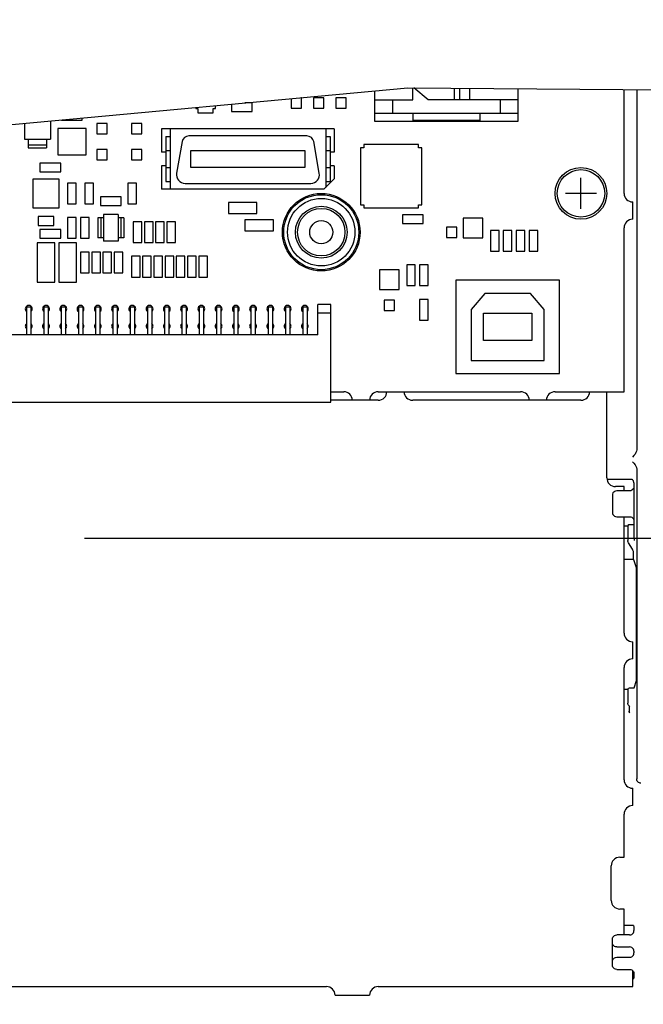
# Model space of a CAD drawing. Extents: x 52 to 403, y 35 to 214.
# Tile 15 of 18: x 265 to 272, y 160 to 172. Entities that reach past the tile are written whole.
import ezdxf

# ---------------------------------------------------------------- set-up
doc = ezdxf.new("R2010")
doc.units = 0
doc.header["$LTSCALE"] = 23.1
doc.linetypes.add('PHANTOM', pattern=[0.8, 0.45, -0.05, 0.1, -0.05, 0.1, -0.05])
doc.layers.get('0').update_dxf_attribs({"linetype": 'CONTINUOUS'})
for name, color, linetype in [('ALL_AXIS', 7, 'CONTINUOUS'), ('ALL_CURVE', 7, 'CONTINUOUS'), ('ALL_DIM', 7, 'CONTINUOUS'), ('ALL_FEATURES', 7, 'CONTINUOUS'), ('DEFAULT_3', 7, 'PHANTOM'), ('OBSTRUCTIVE_DTM', 7, 'CONTINUOUS')]:
    doc.layers.add(name, color=color, linetype=linetype)
doc.dimstyles.get("Standard").update_dxf_attribs({"dimtxt": 2.5, "dimasz": 2.5, "dimexe": 1.25, "dimexo": 0.625, "dimtad": 1, "dimcen": 2.5, "dimazin": 3, "dimtfac": 1, "dimtmove": 0, "dimatfit": 3})

# ---------------------------------------------------------------- blocks, each defined once
blk = doc.blocks.new('_OPEN')
at = {"color": 0, "linetype": 'BYBLOCK'}
for p, q in [((0, 0), (-1, 0.25)), ((-1, -0.25), (0, 0)), ((-1, 0), (0, 0))]:
    blk.add_line(p, q, dxfattribs=at)
blk = doc.blocks.new('*D17')
at = {"layer": 'ALL_DIM', "color": 2, "linetype": 'CONTINUOUS'}
for p, q in [((265.526, 165.884), (297.88, 165.884)), ((296.88, 165.884), (296.88, 144.566)), ((296.88, 123.247), (296.88, 144.566)), ((273.201, 123.247), (297.88, 123.247))]:
    blk.add_line(p, q, dxfattribs=at)
at = {"layer": 'ALL_DIM', "color": 2, "linetype": 'CONTINUOUS', "xscale": 2, "yscale": 2, "zscale": 2}
for p, rotation in [((296.88, 165.884), 90), ((296.88, 123.247), 270)]:
    blk.add_blockref('_OPEN', p, dxfattribs=dict(at, rotation=rotation))

msp = doc.modelspace()

# ---------------------------------------------------------------- linework, layer by layer
at = {"color": 7, "linetype": 'CONTINUOUS'}
for p, q in [((264.315, 170.65), (269.275, 171.108)), ((269.275, 171.108), (274.295, 171.071)), ((267.921, 170.983), (267.921, 170.874)), ((268.041, 170.994), (268.037, 170.994)), ((268.041, 170.874), (268.041, 170.994)), ((268.301, 170.994), (268.181, 170.994)), ((268.181, 170.994), (268.181, 170.874)), ((268.301, 170.874), (268.301, 170.994)), ((268.561, 170.994), (268.441, 170.994)), ((268.441, 170.994), (268.441, 170.874)), ((268.561, 170.874), (268.561, 170.994)), ((266.817, 170.881), (266.817, 170.869)), ((266.817, 170.869), (266.842, 170.869)), ((266.842, 170.869), (266.842, 170.818)), ((267.02, 170.869), (267.045, 170.869)), ((267.02, 170.818), (267.02, 170.869)), ((267.045, 170.869), (267.045, 170.902)), ((267.231, 170.919), (267.231, 170.834)), ((267.471, 170.934), (267.387, 170.934)), ((267.471, 170.834), (267.471, 170.934)), ((267.921, 170.874), (268.041, 170.874)), ((268.181, 170.874), (268.301, 170.874)), ((268.441, 170.874), (268.561, 170.874)), ((265.131, 170.725), (265.131, 170.514)), ((265.261, 170.737), (265.261, 170.734)), ((265.261, 170.734), (265.501, 170.734)), ((265.501, 170.734), (265.501, 170.759)), ((266.842, 170.818), (267.02, 170.818)), ((267.231, 170.834), (267.471, 170.834)), ((264.831, 170.697), (264.831, 170.514)), ((265.546, 170.636), (265.216, 170.636)), ((265.216, 170.636), (265.216, 170.331)), ((265.546, 170.331), (265.546, 170.636)), ((265.791, 170.694), (265.671, 170.694)), ((265.671, 170.694), (265.671, 170.574)), ((265.791, 170.574), (265.791, 170.694)), ((266.191, 170.694), (266.071, 170.694)), ((266.071, 170.694), (266.071, 170.574)), ((266.191, 170.574), (266.191, 170.694)), ((264.831, 170.514), (265.131, 170.514)), ((264.873, 170.514), (264.873, 170.414)), ((265.088, 170.514), (265.088, 170.414)), ((265.671, 170.574), (265.791, 170.574)), ((266.071, 170.574), (266.191, 170.574)), ((264.873, 170.447), (265.088, 170.447)), ((264.873, 170.414), (265.088, 170.414)), ((265.791, 170.394), (265.671, 170.394)), ((265.671, 170.394), (265.671, 170.274)), ((265.791, 170.274), (265.791, 170.394)), ((266.191, 170.394), (266.071, 170.394)), ((266.071, 170.394), (266.071, 170.274)), ((266.191, 170.274), (266.191, 170.394)), ((268.763, 170.414), (268.725, 170.414)), ((268.725, 170.414), (268.725, 169.753)), ((269.398, 170.452), (268.763, 170.452)), ((268.763, 170.452), (268.763, 170.414)), ((269.398, 170.414), (269.398, 170.452)), ((269.437, 170.414), (269.398, 170.414)), ((269.437, 169.753), (269.437, 170.414)), ((265.216, 170.331), (265.546, 170.331)), ((265.671, 170.274), (265.791, 170.274)), ((266.071, 170.274), (266.191, 170.274)), ((265.251, 170.234), (265.011, 170.234)), ((265.011, 170.234), (265.011, 170.134)), ((265.251, 170.134), (265.251, 170.234)), ((265.233, 170.049), (264.929, 170.049)), ((264.929, 170.049), (264.929, 169.718)), ((265.011, 170.134), (265.251, 170.134)), ((265.233, 169.718), (265.233, 170.049)), ((265.431, 170.004), (265.331, 170.004)), ((265.331, 170.004), (265.331, 169.764)), ((265.431, 169.764), (265.431, 170.004)), ((265.631, 170.004), (265.531, 170.004)), ((265.531, 170.004), (265.531, 169.764)), ((265.631, 169.764), (265.631, 170.004)), ((266.131, 170.004), (266.031, 170.004)), ((266.031, 170.004), (266.031, 169.764)), ((266.131, 169.764), (266.131, 170.004)), ((265.951, 169.844), (265.711, 169.844)), ((265.711, 169.844), (265.711, 169.744)), ((265.951, 169.744), (265.951, 169.844)), ((264.929, 169.718), (265.233, 169.718)), ((265.331, 169.764), (265.431, 169.764)), ((265.531, 169.764), (265.631, 169.764)), ((265.711, 169.744), (265.951, 169.744)), ((266.031, 169.764), (266.131, 169.764)), ((267.526, 169.779), (267.196, 169.779)), ((267.196, 169.779), (267.196, 169.649)), ((267.526, 169.649), (267.526, 169.779)), ((268.725, 169.753), (268.763, 169.753)), ((268.763, 169.753), (268.763, 169.715)), ((268.763, 169.715), (269.398, 169.715)), ((269.398, 169.753), (269.437, 169.753)), ((269.398, 169.715), (269.398, 169.753)), ((265.171, 169.614), (264.991, 169.614)), ((264.991, 169.614), (264.991, 169.513)), ((265.171, 169.513), (265.171, 169.614)), ((265.431, 169.604), (265.331, 169.604)), ((265.331, 169.604), (265.331, 169.364)), ((265.431, 169.364), (265.431, 169.604)), ((265.581, 169.604), (265.481, 169.604)), ((265.481, 169.604), (265.481, 169.364)), ((265.581, 169.364), (265.581, 169.604)), ((265.746, 169.599), (265.681, 169.599)), ((265.681, 169.599), (265.681, 169.369)), ((265.715, 169.599), (265.715, 169.369)), ((265.916, 169.639), (265.746, 169.639)), ((265.746, 169.639), (265.746, 169.329)), ((265.916, 169.639), (265.916, 169.329)), ((265.981, 169.599), (265.916, 169.599)), ((265.947, 169.599), (265.947, 169.369)), ((265.981, 169.599), (265.981, 169.369)), ((267.196, 169.649), (267.526, 169.649)), ((269.451, 169.634), (269.211, 169.634)), ((269.211, 169.634), (269.211, 169.534)), ((269.451, 169.534), (269.451, 169.634)), ((270.145, 169.598), (269.917, 169.598)), ((269.917, 169.598), (269.917, 169.369)), ((270.145, 169.369), (270.145, 169.598)), ((264.991, 169.513), (265.171, 169.513)), ((266.191, 169.554), (266.091, 169.554)), ((266.091, 169.554), (266.091, 169.314)), ((266.191, 169.314), (266.191, 169.554)), ((266.321, 169.554), (266.221, 169.554)), ((266.221, 169.554), (266.221, 169.314)), ((266.321, 169.314), (266.321, 169.554)), ((266.451, 169.554), (266.351, 169.554)), ((266.351, 169.554), (266.351, 169.314)), ((266.451, 169.314), (266.451, 169.554)), ((266.581, 169.554), (266.481, 169.554)), ((266.481, 169.554), (266.481, 169.314)), ((266.581, 169.314), (266.581, 169.554)), ((267.716, 169.579), (267.386, 169.579)), ((267.386, 169.579), (267.386, 169.449)), ((267.716, 169.449), (267.716, 169.579)), ((269.211, 169.534), (269.451, 169.534)), ((269.841, 169.494), (269.721, 169.494)), ((269.721, 169.494), (269.721, 169.374)), ((269.841, 169.374), (269.841, 169.494)), ((265.251, 169.464), (265.011, 169.464)), ((265.011, 169.464), (265.011, 169.364)), ((265.011, 169.364), (265.251, 169.364)), ((265.251, 169.364), (265.251, 169.464)), ((265.331, 169.364), (265.431, 169.364)), ((265.481, 169.364), (265.581, 169.364)), ((265.746, 169.369), (265.681, 169.369)), ((265.981, 169.369), (265.916, 169.369)), ((267.386, 169.449), (267.716, 169.449)), ((269.721, 169.374), (269.841, 169.374)), ((269.917, 169.369), (270.145, 169.369)), ((270.331, 169.454), (270.231, 169.454)), ((270.231, 169.454), (270.231, 169.214)), ((270.331, 169.214), (270.331, 169.454)), ((270.481, 169.454), (270.381, 169.454)), ((270.381, 169.454), (270.381, 169.214)), ((270.481, 169.214), (270.481, 169.454)), ((270.631, 169.454), (270.531, 169.454)), ((270.531, 169.454), (270.531, 169.214)), ((270.631, 169.214), (270.631, 169.454)), ((270.781, 169.454), (270.681, 169.454)), ((270.681, 169.454), (270.681, 169.214)), ((270.781, 169.214), (270.781, 169.454)), ((265.183, 169.312), (264.979, 169.312)), ((264.979, 169.312), (264.979, 168.855)), ((265.183, 168.855), (265.183, 169.312)), ((265.433, 169.312), (265.229, 169.312)), ((265.229, 169.312), (265.229, 168.855)), ((265.433, 168.855), (265.433, 169.312)), ((265.916, 169.329), (265.746, 169.329)), ((266.091, 169.314), (266.191, 169.314)), ((266.221, 169.314), (266.321, 169.314)), ((266.351, 169.314), (266.451, 169.314)), ((266.481, 169.314), (266.581, 169.314)), ((265.581, 169.204), (265.481, 169.204)), ((265.481, 169.204), (265.481, 168.964)), ((265.581, 168.964), (265.581, 169.204)), ((265.711, 169.204), (265.611, 169.204)), ((265.611, 169.204), (265.611, 168.964)), ((265.711, 168.964), (265.711, 169.204)), ((265.841, 169.204), (265.741, 169.204)), ((265.741, 169.204), (265.741, 168.964)), ((265.841, 168.964), (265.841, 169.204)), ((265.971, 169.204), (265.871, 169.204)), ((265.871, 169.204), (265.871, 168.964)), ((265.971, 168.964), (265.971, 169.204)), ((266.171, 169.154), (266.071, 169.154)), ((266.071, 169.154), (266.071, 168.914)), ((266.171, 168.914), (266.171, 169.154)), ((266.301, 169.154), (266.201, 169.154)), ((266.201, 169.154), (266.201, 168.914)), ((266.301, 168.914), (266.301, 169.154)), ((266.431, 169.154), (266.331, 169.154)), ((266.331, 169.154), (266.331, 168.914)), ((266.431, 168.914), (266.431, 169.154)), ((266.561, 169.154), (266.461, 169.154)), ((266.461, 169.154), (266.461, 168.914)), ((266.561, 168.914), (266.561, 169.154)), ((266.691, 169.154), (266.591, 169.154)), ((266.591, 169.154), (266.591, 168.914)), ((266.691, 168.914), (266.691, 169.154)), ((266.821, 169.154), (266.721, 169.154)), ((266.721, 169.154), (266.721, 168.914)), ((266.821, 168.914), (266.821, 169.154)), ((266.951, 169.154), (266.851, 169.154)), ((266.851, 169.154), (266.851, 168.914)), ((266.951, 168.914), (266.951, 169.154)), ((270.231, 169.214), (270.331, 169.214)), ((270.381, 169.214), (270.481, 169.214)), ((270.531, 169.214), (270.631, 169.214)), ((270.681, 169.214), (270.781, 169.214)), ((269.361, 169.054), (269.261, 169.054)), ((269.261, 169.054), (269.261, 168.814)), ((269.361, 168.814), (269.361, 169.054)), ((269.511, 169.054), (269.411, 169.054)), ((269.411, 169.054), (269.411, 168.814)), ((269.511, 168.814), (269.511, 169.054)), ((265.481, 168.964), (265.581, 168.964)), ((265.611, 168.964), (265.711, 168.964)), ((265.741, 168.964), (265.841, 168.964)), ((265.871, 168.964), (265.971, 168.964)), ((266.071, 168.914), (266.171, 168.914)), ((266.201, 168.914), (266.301, 168.914)), ((266.331, 168.914), (266.431, 168.914)), ((266.461, 168.914), (266.561, 168.914)), ((266.591, 168.914), (266.691, 168.914)), ((266.721, 168.914), (266.821, 168.914)), ((266.851, 168.914), (266.951, 168.914)), ((269.175, 168.998), (268.947, 168.998)), ((268.947, 168.998), (268.947, 168.769)), ((269.175, 168.769), (269.175, 168.998)), ((264.979, 168.855), (265.183, 168.855)), ((265.229, 168.855), (265.433, 168.855)), ((269.261, 168.814), (269.361, 168.814)), ((269.411, 168.814), (269.511, 168.814)), ((268.947, 168.769), (269.175, 168.769)), ((269.121, 168.644), (269.001, 168.644)), ((269.001, 168.644), (269.001, 168.524)), ((269.121, 168.524), (269.121, 168.644)), ((269.511, 168.654), (269.411, 168.654)), ((269.411, 168.654), (269.411, 168.414)), ((269.511, 168.414), (269.511, 168.654)), ((269.001, 168.524), (269.121, 168.524)), ((269.411, 168.414), (269.511, 168.414))]:
    msp.add_line(p, q, dxfattribs=at)
at = {"layer": 'ALL_AXIS', "color": 7, "linetype": 'CONTINUOUS'}
for p, q in [((271.781, 169.884), (271.781, 171.09)), ((266.469, 170.543), (266.519, 170.543)), ((266.469, 170.543), (266.469, 170.023)), ((268.105, 170.55), (266.737, 170.55)), ((268.323, 170.543), (268.373, 170.543)), ((268.373, 170.543), (268.373, 170.023)), ((266.469, 170.383), (266.519, 170.383)), ((266.658, 170.484), (266.594, 170.118)), ((266.759, 170.383), (268.082, 170.383)), ((266.759, 170.183), (266.759, 170.383)), ((268.082, 170.383), (268.082, 170.183)), ((268.248, 170.118), (268.184, 170.484)), ((268.323, 170.383), (268.373, 170.383)), ((266.469, 170.363), (266.419, 170.363)), ((268.422, 170.363), (268.373, 170.363)), ((266.469, 170.203), (266.419, 170.203)), ((266.469, 170.183), (266.519, 170.183)), ((268.082, 170.183), (266.759, 170.183)), ((268.323, 170.183), (268.373, 170.183)), ((268.422, 170.203), (268.373, 170.203)), ((266.469, 170.023), (266.519, 170.023)), ((266.692, 170), (268.15, 170)), ((268.323, 170.023), (268.373, 170.023)), ((271.881, 169.584), (271.881, 169.784)), ((271.781, 167.584), (271.781, 169.484)), ((268.381, 167.584), (268.531, 167.584)), ((268.931, 167.584), (270.581, 167.584)), ((270.981, 167.584), (271.781, 167.584)), ((271.581, 166.584), (271.581, 167.584)), ((268.931, 167.484), (268.381, 167.484)), ((271.281, 167.484), (269.331, 167.484)), ((271.781, 166.484), (271.681, 166.484)), ((271.781, 166.434), (271.781, 166.484)), ((271.781, 164.784), (271.781, 166.134)), ((271.881, 164.484), (271.881, 164.684)), ((271.781, 163.084), (271.781, 164.384)), ((271.881, 162.784), (271.881, 162.984)), ((271.781, 162.184), (271.781, 162.684)), ((271.731, 162.184), (271.781, 162.184)), ((271.631, 161.684), (271.631, 162.084)), ((271.781, 161.584), (271.731, 161.584)), ((271.781, 161.284), (271.781, 161.584)), ((271.881, 160.684), (271.881, 160.868)), ((261.381, 160.684), (268.331, 160.684)), ((268.931, 160.684), (271.881, 160.684)), ((268.431, 160.584), (268.831, 160.584))]:
    msp.add_line(p, q, dxfattribs=at)
for centre, radius in [((271.281, 169.884), 0.3), ((271.281, 169.884), 0.275), ((268.271, 169.434), 0.45)]:
    msp.add_circle(centre, radius, dxfattribs=at)
for centre, radius, start, end in [((266.737, 170.47), 0.08, 90, 170), ((268.105, 170.47), 0.08, 10, 90), ((266.692, 170.1), 0.1, 170, 270), ((268.15, 170.1), 0.1, 270, 10), ((271.881, 169.884), 0.1, 180, 270), ((271.881, 169.484), 0.1, 90, 180), ((264.881, 168.544), 0.04, 309.0003, 230.9997), ((265.081, 168.544), 0.04, 309.0003, 230.9997), ((265.281, 168.544), 0.04, 309.0003, 230.9997), ((265.481, 168.544), 0.04, 309.0003, 230.9997), ((265.681, 168.544), 0.04, 309.0003, 230.9997), ((265.881, 168.544), 0.04, 309.0003, 230.9997), ((266.081, 168.544), 0.04, 309.0003, 230.9997), ((266.281, 168.544), 0.04, 309.0003, 230.9997), ((266.481, 168.544), 0.04, 309.0003, 230.9997), ((266.681, 168.544), 0.04, 309.0003, 230.9997), ((266.881, 168.544), 0.04, 309.0003, 230.9997), ((267.081, 168.544), 0.04, 309.0003, 230.9997), ((267.281, 168.544), 0.04, 309.0003, 230.9997), ((267.481, 168.544), 0.04, 309.0003, 230.9997), ((267.681, 168.544), 0.04, 309.0003, 230.9997), ((267.881, 168.544), 0.04, 309.0003, 230.9997), ((268.081, 168.544), 0.04, 309.0003, 230.9997), ((264.881, 168.344), 0.04, 129.0003, 230.9997), ((264.881, 168.344), 0.04, 309.0003, 50.9997), ((265.081, 168.344), 0.04, 129.0003, 230.9997), ((265.081, 168.344), 0.04, 309.0003, 50.9997), ((265.281, 168.344), 0.04, 129.0003, 230.9997), ((265.281, 168.344), 0.04, 309.0003, 50.9997), ((265.481, 168.344), 0.04, 129.0003, 230.9997), ((265.481, 168.344), 0.04, 309.0003, 50.9997), ((265.681, 168.344), 0.04, 129.0003, 230.9997), ((265.681, 168.344), 0.04, 309.0003, 50.9997), ((265.881, 168.344), 0.04, 129.0003, 230.9997), ((265.881, 168.344), 0.04, 309.0003, 50.9997), ((266.081, 168.344), 0.04, 129.0003, 230.9997), ((266.081, 168.344), 0.04, 309.0003, 50.9997), ((266.281, 168.344), 0.04, 129.0003, 230.9997), ((266.281, 168.344), 0.04, 309.0003, 50.9997), ((266.481, 168.344), 0.04, 129.0003, 230.9997), ((266.481, 168.344), 0.04, 309.0003, 50.9997), ((266.681, 168.344), 0.04, 129.0003, 230.9997), ((266.681, 168.344), 0.04, 309.0003, 50.9997), ((266.881, 168.344), 0.04, 129.0003, 230.9997), ((266.881, 168.344), 0.04, 309.0003, 50.9997), ((267.081, 168.344), 0.04, 129.0003, 230.9997), ((267.081, 168.344), 0.04, 309.0003, 50.9997), ((267.281, 168.344), 0.04, 129.0003, 230.9997), ((267.281, 168.344), 0.04, 309.0003, 50.9997), ((267.481, 168.344), 0.04, 129.0003, 230.9997), ((267.481, 168.344), 0.04, 309.0003, 50.9997), ((267.681, 168.344), 0.04, 129.0003, 230.9997), ((267.681, 168.344), 0.04, 309.0003, 50.9997), ((267.881, 168.344), 0.04, 129.0003, 230.9997), ((267.881, 168.344), 0.04, 309.0003, 50.9997), ((268.081, 168.344), 0.04, 129.0003, 230.9997), ((268.081, 168.344), 0.04, 309.0003, 50.9997), ((268.531, 167.484), 0.1, 0, 90), ((268.931, 167.484), 0.1, 90, 180), ((268.931, 167.584), 0.1, 270, 360), ((269.331, 167.584), 0.1, 180, 270), ((270.581, 167.484), 0.1, 0, 90), ((270.981, 167.484), 0.1, 90, 180), ((271.281, 167.584), 0.1, 270, 360), ((271.681, 166.584), 0.1, 180, 270), ((271.881, 164.784), 0.1, 180, 270), ((271.881, 164.384), 0.1, 90, 180), ((271.881, 163.084), 0.1, 180, 270), ((271.881, 162.684), 0.1, 90, 180), ((271.731, 162.084), 0.1, 90, 180), ((271.731, 161.684), 0.1, 180, 270), ((268.331, 160.584), 0.1, 0, 90), ((268.931, 160.584), 0.1, 90, 180)]:
    msp.add_arc(centre, radius, start, end, dxfattribs=at)
at = {"layer": 'ALL_CURVE', "color": 40, "linetype": 'CONTINUOUS'}
for p, q in [((271.281, 169.704), (271.281, 170.064)), ((271.461, 169.884), (271.101, 169.884))]:
    msp.add_line(p, q, dxfattribs=at)
at = {"layer": 'ALL_FEATURES', "color": 7, "linetype": 'CONTINUOUS'}
for p, q in [((268.889, 171.072), (268.889, 170.722)), ((269.331, 170.97), (269.331, 171.107)), ((269.51, 170.97), (269.345, 171.107)), ((269.811, 171.104), (269.811, 170.97)), ((269.872, 171.104), (269.872, 170.97)), ((269.991, 171.103), (269.991, 170.97)), ((270.553, 170.722), (270.553, 171.099)), ((271.927, 171.089), (271.927, 166.911)), ((268.889, 170.97), (269.331, 170.97)), ((269.096, 170.97), (269.096, 170.814)), ((270.553, 170.97), (269.51, 170.97)), ((270.346, 170.97), (270.346, 170.814)), ((268.889, 170.814), (270.553, 170.814)), ((269.333, 170.814), (269.333, 170.729)), ((270.108, 170.729), (269.333, 170.729)), ((270.108, 170.814), (270.108, 170.729)), ((268.422, 170.633), (266.419, 170.633)), ((266.419, 170.633), (266.419, 170.363)), ((266.519, 170.633), (266.519, 169.933)), ((268.323, 170.633), (268.323, 169.954)), ((268.422, 170.633), (268.422, 170.363)), ((268.889, 170.722), (270.553, 170.722)), ((266.419, 170.203), (266.419, 169.933)), ((268.422, 170.203), (268.422, 170.053)), ((268.422, 170.053), (268.302, 169.933)), ((268.302, 169.933), (266.419, 169.933)), ((271.031, 168.876), (269.831, 168.876)), ((269.831, 168.876), (269.831, 167.794)), ((271.031, 167.794), (271.031, 168.876)), ((270.166, 168.724), (270.008, 168.536)), ((270.696, 168.724), (270.166, 168.724)), ((270.853, 168.536), (270.696, 168.724)), ((264.856, 168.569), (264.906, 168.569)), ((264.856, 168.569), (264.856, 168.244)), ((264.906, 168.569), (264.906, 168.244)), ((265.056, 168.569), (265.106, 168.569)), ((265.056, 168.569), (265.056, 168.244)), ((265.106, 168.569), (265.106, 168.244)), ((265.256, 168.569), (265.306, 168.569)), ((265.256, 168.569), (265.256, 168.244)), ((265.306, 168.569), (265.306, 168.244)), ((265.456, 168.569), (265.506, 168.569)), ((265.456, 168.569), (265.456, 168.244)), ((265.506, 168.569), (265.506, 168.244)), ((265.656, 168.569), (265.706, 168.569)), ((265.656, 168.569), (265.656, 168.244)), ((265.706, 168.569), (265.706, 168.244)), ((265.856, 168.569), (265.906, 168.569)), ((265.856, 168.569), (265.856, 168.244)), ((265.906, 168.569), (265.906, 168.244)), ((266.056, 168.569), (266.106, 168.569)), ((266.056, 168.569), (266.056, 168.244)), ((266.106, 168.569), (266.106, 168.244)), ((266.256, 168.569), (266.306, 168.569)), ((266.256, 168.569), (266.256, 168.244)), ((266.306, 168.569), (266.306, 168.244)), ((266.456, 168.569), (266.506, 168.569)), ((266.456, 168.569), (266.456, 168.244)), ((266.506, 168.569), (266.506, 168.244)), ((266.656, 168.569), (266.706, 168.569)), ((266.656, 168.569), (266.656, 168.244)), ((266.706, 168.569), (266.706, 168.244)), ((266.856, 168.569), (266.906, 168.569)), ((266.856, 168.569), (266.856, 168.244)), ((266.906, 168.569), (266.906, 168.244)), ((267.056, 168.569), (267.106, 168.569)), ((267.056, 168.569), (267.056, 168.244)), ((267.106, 168.569), (267.106, 168.244)), ((267.256, 168.569), (267.306, 168.569)), ((267.256, 168.569), (267.256, 168.244)), ((267.306, 168.569), (267.306, 168.244)), ((267.456, 168.569), (267.506, 168.569)), ((267.456, 168.569), (267.456, 168.244)), ((267.506, 168.569), (267.506, 168.244)), ((267.656, 168.569), (267.706, 168.569)), ((267.656, 168.569), (267.656, 168.244)), ((267.706, 168.569), (267.706, 168.244)), ((267.856, 168.569), (267.906, 168.569)), ((267.856, 168.569), (267.856, 168.244)), ((267.906, 168.569), (267.906, 168.244)), ((268.056, 168.569), (268.106, 168.569)), ((268.056, 168.569), (268.056, 168.244)), ((268.106, 168.569), (268.106, 168.244)), ((268.381, 168.594), (268.231, 168.594)), ((268.231, 168.244), (268.231, 168.594)), ((268.381, 167.464), (268.381, 168.594)), ((268.381, 168.494), (268.231, 168.494)), ((270.008, 168.536), (270.008, 167.946)), ((270.151, 168.494), (270.711, 168.494)), ((270.151, 168.176), (270.151, 168.494)), ((270.711, 168.494), (270.711, 168.176)), ((270.853, 167.946), (270.853, 168.536)), ((268.231, 168.244), (262.931, 168.244)), ((270.711, 168.176), (270.151, 168.176)), ((270.008, 167.946), (270.853, 167.946)), ((269.831, 167.794), (271.031, 167.794)), ((262.781, 167.464), (268.381, 167.464)), ((271.927, 166.686), (271.927, 163.096)), ((271.832, 166.565), (271.583, 166.565)), ((271.882, 166.562), (271.895, 166.523)), ((271.895, 166.523), (271.895, 166.044)), ((271.845, 166.434), (271.695, 166.434)), ((271.645, 166.384), (271.645, 166.184)), ((271.695, 166.134), (271.845, 166.134)), ((271.88, 166.044), (271.895, 166.044)), ((271.895, 166.044), (271.895, 165.969)), ((271.824, 166.023), (271.781, 166.023)), ((271.83, 166.041), (271.824, 166.023)), ((271.824, 166.023), (271.824, 165.858)), ((271.895, 165.969), (271.895, 165.915)), ((271.88, 165.756), (271.832, 165.831)), ((271.895, 165.915), (271.896, 165.858)), ((271.888, 165.639), (271.888, 165.729)), ((271.888, 165.639), (271.781, 165.639)), ((271.888, 165.639), (271.923, 165.534)), ((271.923, 164.234), (271.923, 165.534)), ((271.896, 164.151), (271.923, 164.234)), ((271.824, 164.128), (271.781, 164.128)), ((271.824, 164.128), (271.83, 164.146)), ((271.824, 164.128), (271.824, 163.972)), ((271.846, 163.859), (271.83, 163.874)), ((271.84, 163.924), (271.847, 163.932)), ((271.927, 163.096), (271.927, 163.093)), ((271.839, 161.394), (271.781, 161.394)), ((271.889, 161.391), (271.895, 161.373)), ((271.895, 161.373), (271.895, 161.334)), ((271.845, 161.284), (271.695, 161.284)), ((271.645, 160.934), (271.645, 161.234)), ((271.695, 161.144), (271.845, 161.144)), ((271.695, 161.024), (271.845, 161.024)), ((271.895, 161.094), (271.895, 161.074)), ((271.695, 160.884), (271.845, 160.884)), ((271.895, 160.794), (271.889, 160.776)), ((271.895, 160.834), (271.895, 160.794))]:
    msp.add_line(p, q, dxfattribs=at)
for points in [[(271.927, 166.911), (271.925, 166.894), (271.918, 166.877), (271.908, 166.86), (271.894, 166.843), (271.877, 166.825)], [(271.877, 166.772), (271.894, 166.755), (271.908, 166.737), (271.918, 166.72), (271.925, 166.703), (271.927, 166.686)], [(271.882, 166.562), (271.88, 166.563), (271.875, 166.564), (271.867, 166.564), (271.857, 166.565), (271.845, 166.565), (271.832, 166.565)], [(271.695, 166.434), (271.682, 166.432), (271.67, 166.427), (271.66, 166.419), (271.652, 166.409), (271.647, 166.396), (271.645, 166.384)], [(271.895, 166.484), (271.893, 166.471), (271.888, 166.459), (271.88, 166.448), (271.87, 166.44), (271.858, 166.435), (271.845, 166.434)], [(271.645, 166.184), (271.647, 166.171), (271.652, 166.159), (271.66, 166.148), (271.67, 166.14), (271.682, 166.135), (271.695, 166.134)], [(271.83, 166.041), (271.832, 166.042), (271.837, 166.043), (271.845, 166.043), (271.855, 166.044), (271.867, 166.044), (271.88, 166.044)], [(271.845, 166.134), (271.858, 166.132), (271.87, 166.127), (271.88, 166.119), (271.888, 166.109), (271.893, 166.096), (271.895, 166.084)], [(271.832, 165.831), (271.828, 165.84), (271.825, 165.849), (271.824, 165.858)], [(271.888, 165.729), (271.887, 165.738), (271.884, 165.747), (271.88, 165.756)], [(271.83, 164.146), (271.832, 164.147), (271.836, 164.147), (271.843, 164.148), (271.852, 164.148), (271.863, 164.148)], [(271.863, 164.148), (271.876, 164.149), (271.886, 164.149), (271.893, 164.15), (271.896, 164.151)], [(271.847, 163.932), (271.846, 163.932), (271.843, 163.934), (271.839, 163.938), (271.834, 163.944), (271.829, 163.951), (271.825, 163.961), (271.824, 163.972)], [(271.84, 163.924), (271.84, 163.922), (271.84, 163.917), (271.84, 163.909), (271.84, 163.899), (271.84, 163.874)], [(271.84, 163.874), (271.84, 163.869), (271.842, 163.863), (271.846, 163.859)], [(271.976, 163.043), (271.967, 163.044), (271.958, 163.047), (271.949, 163.052), (271.941, 163.059), (271.934, 163.068), (271.929, 163.08), (271.927, 163.093)], [(271.889, 161.391), (271.887, 161.392), (271.882, 161.393), (271.874, 161.393), (271.864, 161.394), (271.852, 161.394), (271.839, 161.394)], [(271.645, 161.234), (271.647, 161.246), (271.652, 161.259), (271.66, 161.269), (271.67, 161.277), (271.682, 161.282), (271.695, 161.284)], [(271.845, 161.284), (271.858, 161.285), (271.87, 161.29), (271.88, 161.298), (271.888, 161.308), (271.893, 161.321), (271.895, 161.334)], [(271.695, 161.144), (271.682, 161.145), (271.67, 161.15), (271.66, 161.158), (271.652, 161.169), (271.647, 161.181), (271.645, 161.194)], [(271.895, 161.094), (271.893, 161.106), (271.888, 161.119), (271.88, 161.129), (271.87, 161.137), (271.858, 161.142), (271.845, 161.144)], [(271.645, 160.974), (271.647, 160.986), (271.652, 160.999), (271.66, 161.009), (271.67, 161.017), (271.682, 161.022), (271.695, 161.024)], [(271.845, 161.024), (271.858, 161.025), (271.87, 161.03), (271.88, 161.038), (271.888, 161.049), (271.893, 161.061), (271.895, 161.074)], [(271.695, 160.884), (271.682, 160.885), (271.67, 160.89), (271.66, 160.898), (271.652, 160.908), (271.647, 160.921), (271.645, 160.934)], [(271.845, 160.884), (271.858, 160.882), (271.87, 160.877), (271.88, 160.869), (271.888, 160.859), (271.893, 160.846), (271.895, 160.834)], [(271.881, 160.774), (271.882, 160.774), (271.887, 160.775), (271.889, 160.776)]]:
    msp.add_lwpolyline(points, dxfattribs=at)
for radius in [0.435, 0.391, 0.3]:
    msp.add_circle((268.271, 169.434), radius, dxfattribs=at)
at = {"layer": 'DEFAULT_3', "color": 8, "linetype": 'PHANTOM'}
msp.add_circle((267.092, 164.099), 10, dxfattribs=at)
at = {"layer": 'OBSTRUCTIVE_DTM', "color": 7, "linetype": 'CONTINUOUS'}
for radius in [0.275, 0.134]:
    msp.add_circle((268.271, 169.434), radius, dxfattribs=at)

# ---------------------------------------------------------------- dimensions: what is measured, and where the dimension line sits
at = {"layer": 'ALL_DIM', "color": 2, "linetype": 'CONTINUOUS'}
dim = msp.add_linear_dim(base=(296.88, 123.247), p1=(265.526, 165.884), p2=(273.201, 123.247), angle=270, dimstyle='Standard', dxfattribs=at)
dim.commit()
dim.dimension.update_dxf_attribs({"geometry": '*D17', "text_midpoint": (296.08, 140.438), "dimtype": 128})

doc.saveas('drawing.dxf')
